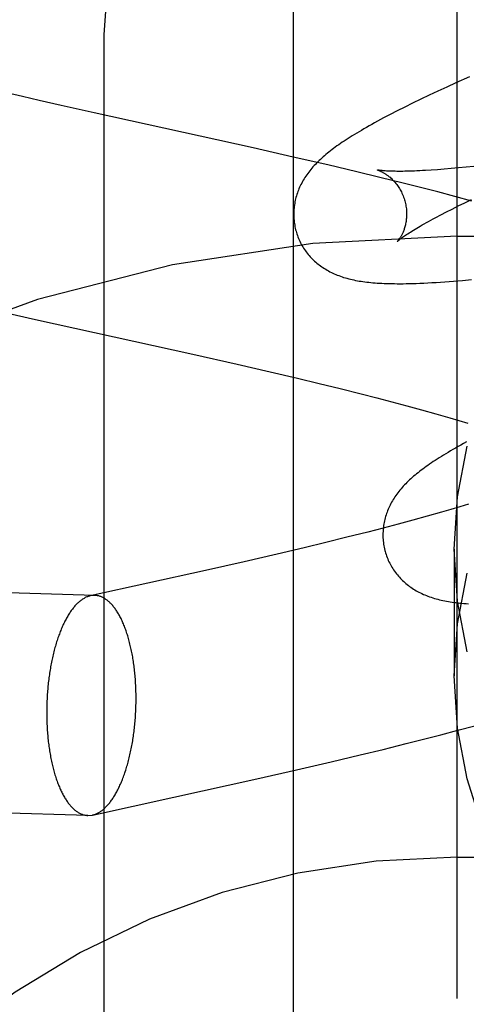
# Model space of a CAD drawing. Header units: inches. Extents: x 0 to 293, y 0 to 190.
# Tile 35 of 71: x 101.6349 to 101.714, y 97.5151 to 97.6895. Entities that reach past the tile are written whole.
import ezdxf

# ---------------------------------------------------------------- set-up
doc = ezdxf.new("R2010")
doc.units = ezdxf.units.IN
doc.header["$LTSCALE"] = 16.12069
doc.header["$MEASUREMENT"] = 0
doc.linetypes.add('HIDDEN', pattern=[0.2, 0.1, -0.1])
doc.layers.add('DEFAULT_2', color=8, linetype='HIDDEN')
doc.layers.add('RIGHTHAND_DOOR_ASSEMBLY', color=7, linetype='CONTINUOUS')

msp = doc.modelspace()

# ---------------------------------------------------------------- linework, layer by layer
at = {"layer": 'DEFAULT_2', "color": 8, "linetype": 'HIDDEN'}
for p, q in [((101.71242, 94.29202), (101.71242, 99.79252)), ((101.64992, 96.94386), (101.64992, 97.68691)), ((101.71463, 97.67945), (101.71218, 97.67834)), ((101.71058, 97.67761), (101.70902, 97.67689)), ((101.71218, 97.67834), (101.71058, 97.67761)), ((101.63545, 97.67593), (101.63263, 97.6766)), ((101.63841, 97.67524), (101.63545, 97.67593)), ((101.64231, 97.67434), (101.63841, 97.67524)), ((101.70598, 97.67545), (101.70453, 97.67474)), ((101.70749, 97.67617), (101.70598, 97.67545)), ((101.70902, 97.67689), (101.70749, 97.67617)), ((101.64812, 97.67304), (101.64231, 97.67434)), ((101.70313, 97.67405), (101.70181, 97.67339)), ((101.70453, 97.67474), (101.70313, 97.67405)), ((101.67632, 97.66682), (101.64812, 97.67304)), ((101.70181, 97.67339), (101.70057, 97.67275)), ((101.68339, 97.66522), (101.67632, 97.66682)), ((101.68952, 97.66381), (101.68339, 97.66522)), ((101.69465, 97.6626), (101.68952, 97.66381)), ((101.71014, 97.66306), (101.70896, 97.66297)), ((101.71137, 97.66316), (101.71014, 97.66306)), ((101.71266, 97.66328), (101.71137, 97.66316)), ((101.714, 97.6634), (101.71266, 97.66328)), ((101.71539, 97.66354), (101.714, 97.6634)), ((101.69875, 97.6616), (101.69465, 97.6626)), ((101.70286, 97.66059), (101.69875, 97.6616)), ((101.70896, 97.66297), (101.70784, 97.66289)), ((101.70593, 97.65981), (101.70286, 97.66059)), ((101.70898, 97.65903), (101.70593, 97.65981)), ((101.71203, 97.65823), (101.70898, 97.65903)), ((101.71505, 97.65741), (101.71203, 97.65823)), ((101.71051, 97.65548), (101.71154, 97.656)), ((101.71154, 97.656), (101.71262, 97.65654)), ((101.71262, 97.65654), (101.71376, 97.6571)), ((101.71376, 97.6571), (101.71495, 97.65767)), ((101.70863, 97.65449), (101.70954, 97.65497)), ((101.70954, 97.65497), (101.71051, 97.65548)), ((101.71242, 97.65119), (102.21242, 97.65119)), ((101.7118, 97.64322), (101.71339, 97.64336)), ((101.71339, 97.64336), (101.71499, 97.6435)), ((101.63229, 97.63765), (101.63774, 97.63642)), ((101.63774, 97.63642), (101.66559, 97.63028)), ((101.66559, 97.63028), (101.67345, 97.62851)), ((101.67345, 97.62851), (101.67931, 97.62716)), ((101.67931, 97.62716), (101.68414, 97.62603)), ((101.68414, 97.62603), (101.68796, 97.62511)), ((101.68796, 97.62511), (101.69173, 97.62418)), ((101.69173, 97.62418), (101.69544, 97.62325)), ((101.69544, 97.62325), (101.69818, 97.62255)), ((101.69818, 97.62255), (101.70087, 97.62185)), ((101.70087, 97.62185), (101.70351, 97.62114)), ((101.70351, 97.62114), (101.7061, 97.62044)), ((101.7061, 97.62044), (101.70863, 97.61973)), ((101.70863, 97.61973), (101.7111, 97.61903)), ((101.7111, 97.61903), (101.71272, 97.61855)), ((101.71272, 97.61855), (101.7143, 97.61809)), ((101.71446, 97.60371), (101.71289, 97.60324)), ((101.70965, 97.6023), (101.70714, 97.60159)), ((101.71128, 97.60277), (101.70965, 97.6023)), ((101.71289, 97.60324), (101.71128, 97.60277)), ((101.70196, 97.60018), (101.6993, 97.59948)), ((101.70458, 97.60089), (101.70196, 97.60018)), ((101.70714, 97.60159), (101.70458, 97.60089)), ((101.69658, 97.59878), (101.6929, 97.59785)), ((101.6993, 97.59948), (101.69658, 97.59878)), ((101.68915, 97.59692), (101.68535, 97.596)), ((101.6929, 97.59785), (101.68915, 97.59692)), ((101.68535, 97.596), (101.68054, 97.59487)), ((101.71192, 97.59577), (101.71192, 97.57328)), ((101.64825, 97.58755), (101.44078, 97.59399)), ((101.6747, 97.59352), (101.66784, 97.59196)), ((101.68054, 97.59487), (101.6747, 97.59352)), ((101.66784, 97.59196), (101.64745, 97.58747)), ((101.64825, 97.58755), (101.64745, 97.58747)), ((101.70952, 97.56286), (101.71256, 97.56366)), ((101.71256, 97.56366), (101.71557, 97.56447)), ((101.70341, 97.56129), (101.70647, 97.56207)), ((101.70647, 97.56207), (101.70952, 97.56286)), ((101.69522, 97.55928), (101.69932, 97.56028)), ((101.69932, 97.56028), (101.70341, 97.56129)), ((101.6901, 97.55807), (101.69522, 97.55928)), ((101.67692, 97.55505), (101.68398, 97.55665)), ((101.68398, 97.55665), (101.6901, 97.55807)), ((101.64704, 97.54856), (101.43957, 97.55501)), ((101.66227, 97.55181), (101.67692, 97.55505)), ((101.64785, 97.54864), (101.66227, 97.55181)), ((101.64704, 97.54856), (101.64785, 97.54864)), ((101.71242, 97.54119), (102.21242, 97.54119))]:
    msp.add_line(p, q, dxfattribs=at)
for points in [[(101.64992, 97.68691), (101.65055, 97.69652), (101.65245, 97.70598), (101.65559, 97.71512), (101.65991, 97.72378), (101.66534, 97.73182), (101.67179, 97.7391), (101.67916, 97.7455), (101.68733, 97.75089), (101.69614, 97.75519), (101.70545, 97.75832), (101.7151, 97.76021), (101.72492, 97.76085)], [(101.70057, 97.67275), (101.69998, 97.67244), (101.6994, 97.67214), (101.69885, 97.67184), (101.69831, 97.67155), (101.6978, 97.67127), (101.6973, 97.67099), (101.69681, 97.67072), (101.69635, 97.67045), (101.6959, 97.6702), (101.69546, 97.66994), (101.69504, 97.66969), (101.69463, 97.66945), (101.69423, 97.6692), (101.69385, 97.66897), (101.69347, 97.66873), (101.69311, 97.6685), (101.69276, 97.66827), (101.69242, 97.66805), (101.69208, 97.66782), (101.69176, 97.6676), (101.69144, 97.66738), (101.69113, 97.66717), (101.69083, 97.66695), (101.69054, 97.66673), (101.69026, 97.66652), (101.68998, 97.66631), (101.68971, 97.66609), (101.68944, 97.66588), (101.68918, 97.66566), (101.68893, 97.66545)], [(101.68893, 97.66545), (101.68868, 97.66523), (101.68844, 97.66502), (101.6882, 97.6648), (101.68797, 97.66458), (101.68774, 97.66436), (101.68752, 97.66414), (101.68731, 97.66392), (101.6871, 97.66369), (101.68689, 97.66347), (101.6867, 97.66324), (101.6865, 97.66301), (101.68632, 97.66278), (101.68613, 97.66254), (101.68596, 97.66231), (101.68579, 97.66207), (101.68563, 97.66183), (101.68547, 97.66159), (101.68531, 97.66135), (101.68517, 97.66111), (101.68503, 97.66086), (101.68489, 97.66061), (101.68476, 97.66036), (101.68464, 97.66011), (101.68452, 97.65986), (101.68441, 97.65961), (101.68431, 97.65935), (101.68421, 97.6591), (101.68412, 97.65885), (101.68404, 97.65859), (101.68396, 97.65833), (101.68388, 97.65807), (101.68382, 97.65781), (101.68375, 97.65755), (101.6837, 97.65728), (101.68365, 97.65701), (101.6836, 97.65674), (101.68357, 97.65647), (101.68354, 97.6562), (101.68351, 97.65592), (101.6835, 97.65565), (101.68348, 97.65537), (101.68348, 97.65509), (101.68348, 97.65481), (101.68349, 97.65454), (101.68351, 97.65426), (101.68353, 97.65398), (101.68356, 97.6537), (101.6836, 97.65342), (101.68365, 97.65315), (101.6837, 97.65287), (101.68376, 97.6526), (101.68382, 97.65232), (101.68389, 97.65209)], [(101.69832, 97.66291), (101.6983, 97.66292), (101.69829, 97.66292), (101.6983, 97.66292), (101.69831, 97.66291), (101.69833, 97.66291), (101.69836, 97.6629), (101.6984, 97.66289), (101.69844, 97.66287), (101.69849, 97.66286), (101.69855, 97.66283), (101.69861, 97.66281), (101.69868, 97.66278), (101.69875, 97.66275), (101.69883, 97.66272), (101.69891, 97.66268), (101.69899, 97.66264), (101.69908, 97.6626), (101.69918, 97.66255), (101.69927, 97.6625), (101.69937, 97.66244), (101.69948, 97.66238), (101.69959, 97.66232), (101.6997, 97.66225), (101.69981, 97.66217), (101.69992, 97.66209), (101.70004, 97.66201), (101.70016, 97.66192), (101.70029, 97.66182), (101.70041, 97.66172), (101.70054, 97.66162), (101.70066, 97.6615), (101.70079, 97.66139), (101.70092, 97.66126), (101.70105, 97.66113), (101.70119, 97.66099), (101.70132, 97.66085), (101.70145, 97.66069), (101.70158, 97.66053), (101.70171, 97.66037), (101.70184, 97.66019), (101.70196, 97.66001), (101.70209, 97.65983), (101.70221, 97.65963), (101.70233, 97.65943), (101.70244, 97.65923), (101.70255, 97.65902), (101.70265, 97.6588), (101.70275, 97.65858), (101.70285, 97.65836), (101.70294, 97.65813), (101.70302, 97.65789), (101.7031, 97.65766), (101.70316, 97.65745)], [(101.70784, 97.66289), (101.70679, 97.66283), (101.70628, 97.6628), (101.70579, 97.66278), (101.70531, 97.66276), (101.70486, 97.66274), (101.70441, 97.66272), (101.70398, 97.66271), (101.70357, 97.6627), (101.70317, 97.66269), (101.70279, 97.66268), (101.70243, 97.66268), (101.70208, 97.66268), (101.70175, 97.66268), (101.70144, 97.66269), (101.70114, 97.66269), (101.70085, 97.6627), (101.70059, 97.66271), (101.70034, 97.66272), (101.7001, 97.66273), (101.69988, 97.66274), (101.69968, 97.66275), (101.69949, 97.66277), (101.69932, 97.66278), (101.69916, 97.6628), (101.69902, 97.66281), (101.69889, 97.66283), (101.69878, 97.66284), (101.69868, 97.66285), (101.69859, 97.66287), (101.69851, 97.66288), (101.69845, 97.66289), (101.69839, 97.6629), (101.69835, 97.66291), (101.69832, 97.66291), (101.69832, 97.66291)], [(101.70316, 97.65745), (101.70321, 97.65724), (101.70327, 97.657), (101.70332, 97.65675), (101.70336, 97.65651), (101.7034, 97.65627), (101.70343, 97.65603), (101.70345, 97.65579), (101.70346, 97.65555), (101.70347, 97.65532), (101.70347, 97.65508), (101.70347, 97.65486), (101.70346, 97.65463), (101.70344, 97.65441), (101.70342, 97.6542), (101.7034, 97.65399), (101.70337, 97.65379), (101.70333, 97.65359), (101.7033, 97.65339), (101.70325, 97.65321), (101.70321, 97.65303), (101.70316, 97.65285), (101.70311, 97.65268), (101.70306, 97.65252), (101.70301, 97.65237), (101.70296, 97.65222), (101.7029, 97.65207), (101.70284, 97.65193), (101.70278, 97.6518), (101.70273, 97.65167), (101.70267, 97.65155), (101.70261, 97.65143), (101.70255, 97.65132), (101.70249, 97.65122), (101.70244, 97.65112), (101.70238, 97.65102), (101.70232, 97.65093), (101.70227, 97.65085), (101.70222, 97.65077), (101.70217, 97.6507), (101.70212, 97.65063), (101.70207, 97.65056), (101.70203, 97.65051), (101.70199, 97.65046), (101.70195, 97.65041), (101.70192, 97.65037), (101.70189, 97.65033), (101.70186, 97.65031), (101.70184, 97.65028), (101.70183, 97.65027), (101.70182, 97.65026), (101.70181, 97.65025)], [(101.70181, 97.65025), (101.70182, 97.65026), (101.70184, 97.65028), (101.70186, 97.6503), (101.70189, 97.65033), (101.70193, 97.65036), (101.70198, 97.6504), (101.70204, 97.65045), (101.70211, 97.65051), (101.70219, 97.65057), (101.70229, 97.65065), (101.70239, 97.65073), (101.7025, 97.65081), (101.70263, 97.65091), (101.70277, 97.65101), (101.70293, 97.65112), (101.70309, 97.65123), (101.70328, 97.65136), (101.70347, 97.65149), (101.70368, 97.65163), (101.70391, 97.65177), (101.70415, 97.65193), (101.7044, 97.65209), (101.70467, 97.65225), (101.70496, 97.65242), (101.70526, 97.6526), (101.70557, 97.65279), (101.7059, 97.65298), (101.70624, 97.65318), (101.7066, 97.65338), (101.70698, 97.65359), (101.70737, 97.65381), (101.70777, 97.65403), (101.70819, 97.65426), (101.70863, 97.65449)], [(101.68389, 97.65209), (101.68395, 97.65186), (101.68404, 97.6516), (101.68413, 97.65133), (101.68423, 97.65107), (101.68433, 97.65081), (101.68444, 97.65055), (101.68456, 97.6503), (101.68468, 97.65004), (101.68481, 97.6498), (101.68494, 97.64955), (101.68509, 97.64931), (101.68523, 97.64908), (101.68538, 97.64885), (101.68554, 97.64862), (101.6857, 97.6484), (101.68587, 97.64818), (101.68604, 97.64797), (101.68622, 97.64776), (101.6864, 97.64755), (101.68659, 97.64735), (101.68677, 97.64716), (101.68697, 97.64697), (101.68717, 97.64678), (101.68737, 97.6466), (101.68757, 97.64643), (101.68778, 97.64626), (101.68799, 97.64609), (101.68821, 97.64593), (101.68844, 97.64577), (101.68866, 97.64562), (101.6889, 97.64546), (101.68914, 97.64532), (101.68938, 97.64517), (101.68963, 97.64503), (101.68988, 97.6449), (101.69014, 97.64477), (101.6904, 97.64465), (101.69066, 97.64453), (101.69093, 97.64441), (101.6912, 97.6443), (101.69147, 97.6442), (101.69175, 97.64409), (101.69204, 97.644), (101.69232, 97.6439), (101.69262, 97.64382), (101.69291, 97.64373), (101.69321, 97.64365), (101.69351, 97.64358), (101.69382, 97.6435), (101.69413, 97.64344), (101.69444, 97.64337), (101.69476, 97.64331), (101.69508, 97.64325), (101.69541, 97.6432), (101.69574, 97.64315), (101.69608, 97.64311), (101.69643, 97.64306), (101.69678, 97.64302), (101.69714, 97.64298), (101.69751, 97.64295), (101.69789, 97.64292), (101.69827, 97.64289), (101.69867, 97.64287), (101.69908, 97.64284), (101.6995, 97.64282), (101.69993, 97.64281), (101.70038, 97.64279), (101.70084, 97.64278), (101.70132, 97.64278), (101.70181, 97.64277), (101.70232, 97.64277), (101.70285, 97.64277), (101.7034, 97.64278), (101.70397, 97.64279), (101.70457, 97.64281), (101.70519, 97.64283), (101.70583, 97.64285), (101.70651, 97.64288), (101.70721, 97.64292), (101.70794, 97.64296), (101.70869, 97.643), (101.70945, 97.64305), (101.71023, 97.6431), (101.7118, 97.64322)], [(101.71408, 97.61475), (101.71357, 97.61446), (101.71307, 97.61419), (101.71259, 97.61392), (101.71212, 97.61365), (101.71167, 97.61339), (101.71123, 97.61314), (101.71081, 97.61289), (101.7104, 97.61264), (101.71001, 97.6124), (101.70962, 97.61217), (101.70925, 97.61193), (101.70888, 97.6117), (101.70853, 97.61147), (101.70819, 97.61125), (101.70786, 97.61102), (101.70753, 97.6108), (101.70722, 97.61058), (101.70691, 97.61036), (101.70661, 97.61015), (101.70632, 97.60993), (101.70603, 97.60972), (101.70576, 97.60951), (101.70549, 97.60929), (101.70522, 97.60908), (101.70496, 97.60886), (101.70471, 97.60865)], [(101.71192, 97.59577), (101.7125, 97.60501), (101.71418, 97.61399)], [(101.70471, 97.60865), (101.70446, 97.60843), (101.70422, 97.60822), (101.70398, 97.608), (101.70375, 97.60778), (101.70353, 97.60756), (101.70331, 97.60734), (101.70309, 97.60712), (101.70288, 97.60689), (101.70268, 97.60667), (101.70248, 97.60644), (101.70229, 97.60621), (101.7021, 97.60598), (101.70192, 97.60575), (101.70175, 97.60551), (101.70158, 97.60527), (101.70141, 97.60504), (101.70125, 97.6048), (101.7011, 97.60455), (101.70095, 97.60431), (101.70081, 97.60406), (101.70068, 97.60381), (101.70055, 97.60356), (101.70043, 97.60331), (101.70031, 97.60306), (101.7002, 97.60281), (101.7001, 97.60256), (101.7, 97.60231), (101.69991, 97.60205), (101.69983, 97.6018), (101.69975, 97.60154), (101.69967, 97.60128), (101.69961, 97.60102), (101.69954, 97.60075), (101.69949, 97.60049), (101.69944, 97.60022), (101.69939, 97.59995), (101.69936, 97.59968), (101.69933, 97.5994), (101.6993, 97.59913), (101.69929, 97.59885), (101.69928, 97.59858), (101.69927, 97.5983), (101.69927, 97.59802), (101.69928, 97.59774), (101.6993, 97.59746), (101.69932, 97.59719), (101.69936, 97.59691), (101.69939, 97.59663), (101.69944, 97.59635), (101.69949, 97.59608), (101.69955, 97.5958), (101.69962, 97.59553), (101.69968, 97.5953)], [(101.69968, 97.5953), (101.69974, 97.59507), (101.69983, 97.5948), (101.69992, 97.59454), (101.70002, 97.59428), (101.70012, 97.59402), (101.70023, 97.59376), (101.70035, 97.59351), (101.70047, 97.59326), (101.7006, 97.59301), (101.70073, 97.59277), (101.70087, 97.59253), (101.70102, 97.59229), (101.70117, 97.59206), (101.70133, 97.59183), (101.70149, 97.59161), (101.70166, 97.59139), (101.70183, 97.59118), (101.70201, 97.59097), (101.70219, 97.59077), (101.70237, 97.59057), (101.70256, 97.59037), (101.70275, 97.59018), (101.70295, 97.59), (101.70315, 97.58982), (101.70336, 97.58964), (101.70357, 97.58947), (101.70378, 97.58931), (101.704, 97.58914), (101.70422, 97.58899), (101.70445, 97.58883), (101.70468, 97.58868), (101.70492, 97.58853), (101.70516, 97.58839), (101.70541, 97.58825), (101.70566, 97.58811), (101.70592, 97.58799), (101.70618, 97.58786), (101.70644, 97.58774), (101.70671, 97.58763), (101.70698, 97.58752), (101.70725, 97.58741), (101.70753, 97.58731), (101.70781, 97.58721), (101.7081, 97.58712), (101.70839, 97.58703), (101.70869, 97.58694), (101.70898, 97.58686), (101.70929, 97.58679), (101.70959, 97.58672), (101.7099, 97.58665), (101.71022, 97.58658), (101.71053, 97.58652), (101.71086, 97.58647), (101.71118, 97.58641), (101.71152, 97.58636), (101.71185, 97.58632), (101.7122, 97.58627), (101.71254, 97.58623), (101.7129, 97.5862), (101.71326, 97.58616), (101.71363, 97.58613), (101.71402, 97.5861), (101.71441, 97.58608)], [(101.71418, 97.57754), (101.7125, 97.58652), (101.71192, 97.59577)], [(101.71192, 97.57328), (101.7125, 97.58252), (101.71418, 97.5915)], [(101.64745, 97.58747), (101.64741, 97.58746), (101.64729, 97.58743), (101.64717, 97.5874), (101.64705, 97.58736), (101.64693, 97.58731), (101.64681, 97.58727), (101.64669, 97.58721), (101.64657, 97.58716), (101.64646, 97.5871), (101.64634, 97.58703), (101.64622, 97.58696), (101.6461, 97.58689), (101.64599, 97.58681), (101.64587, 97.58673), (101.64575, 97.58664), (101.64564, 97.58655), (101.64552, 97.58646), (101.64541, 97.58636), (101.64529, 97.58625), (101.64518, 97.58615), (101.64506, 97.58604), (101.64495, 97.58592), (101.64484, 97.5858), (101.64473, 97.58568), (101.64462, 97.58555), (101.64451, 97.58542), (101.6444, 97.58528), (101.64429, 97.58514), (101.64418, 97.585), (101.64408, 97.58485), (101.64397, 97.5847), (101.64386, 97.58454), (101.64376, 97.58439), (101.64366, 97.58422), (101.64355, 97.58406), (101.64345, 97.58389), (101.64335, 97.58371), (101.64325, 97.58354), (101.64315, 97.58335), (101.64305, 97.58317), (101.64296, 97.58298), (101.64286, 97.58279), (101.64277, 97.5826), (101.64267, 97.5824), (101.64258, 97.5822), (101.64249, 97.58199), (101.6424, 97.58179), (101.64231, 97.58158), (101.64222, 97.58136), (101.64214, 97.58115), (101.64205, 97.58093), (101.64197, 97.5807), (101.64188, 97.58048), (101.6418, 97.58025), (101.64172, 97.58002), (101.64164, 97.57979), (101.64157, 97.57955), (101.64149, 97.57931), (101.64142, 97.57907), (101.64134, 97.57882), (101.64127, 97.57858), (101.6412, 97.57833), (101.64113, 97.57808), (101.64107, 97.57782), (101.641, 97.57757), (101.64094, 97.57731), (101.64087, 97.57705), (101.64081, 97.57679), (101.64075, 97.57652), (101.6407, 97.57626), (101.64064, 97.57599), (101.64059, 97.57572), (101.64053, 97.57545), (101.64048, 97.57518), (101.64043, 97.5749), (101.64038, 97.57462), (101.64034, 97.57435), (101.64029, 97.57407), (101.64025, 97.57379), (101.64021, 97.5735), (101.64017, 97.57322), (101.64013, 97.57294), (101.64009, 97.57265), (101.64006, 97.57236), (101.64002, 97.57208), (101.63999, 97.57179), (101.63996, 97.5715), (101.63994, 97.57121), (101.63991, 97.57092), (101.63989, 97.57063), (101.63986, 97.57033), (101.63984, 97.57004), (101.63982, 97.56975), (101.63981, 97.56945), (101.63979, 97.56916), (101.63978, 97.56887), (101.63977, 97.56857), (101.63976, 97.56828), (101.63975, 97.56798), (101.63974, 97.56769), (101.63974, 97.5674), (101.63973, 97.5671), (101.63973, 97.56681)], [(101.65556, 97.5693), (101.65556, 97.5696), (101.65555, 97.56989), (101.65555, 97.57018), (101.65554, 97.57047), (101.65554, 97.57077), (101.65553, 97.57106), (101.65551, 97.57135), (101.6555, 97.57164), (101.65548, 97.57193), (101.65547, 97.57221), (101.65545, 97.5725), (101.65543, 97.57279), (101.65541, 97.57307), (101.65538, 97.57336), (101.65536, 97.57364), (101.65533, 97.57392), (101.6553, 97.5742), (101.65527, 97.57448), (101.65523, 97.57476), (101.6552, 97.57503), (101.65516, 97.57531), (101.65513, 97.57558), (101.65509, 97.57585), (101.65504, 97.57612), (101.655, 97.57639), (101.65496, 97.57665), (101.65491, 97.57691), (101.65486, 97.57718), (101.65481, 97.57743), (101.65476, 97.57769), (101.65471, 97.57795), (101.65465, 97.5782), (101.6546, 97.57845), (101.65454, 97.5787), (101.65448, 97.57894), (101.65442, 97.57919), (101.65435, 97.57943), (101.65429, 97.57966), (101.65422, 97.5799), (101.65416, 97.58013), (101.65409, 97.58036), (101.65402, 97.58059), (101.65395, 97.58081), (101.65387, 97.58103), (101.6538, 97.58125), (101.65372, 97.58147), (101.65365, 97.58168), (101.65357, 97.58189), (101.65349, 97.58209), (101.65341, 97.5823), (101.65332, 97.58249), (101.65324, 97.58269), (101.65316, 97.58288), (101.65307, 97.58307), (101.65298, 97.58326), (101.65289, 97.58344), (101.6528, 97.58362), (101.65271, 97.5838), (101.65262, 97.58397), (101.65253, 97.58414), (101.65243, 97.5843), (101.65234, 97.58446), (101.65224, 97.58462), (101.65214, 97.58477), (101.65204, 97.58492), (101.65194, 97.58507), (101.65184, 97.58521), (101.65174, 97.58535), (101.65164, 97.58548), (101.65153, 97.58561), (101.65143, 97.58574), (101.65132, 97.58586), (101.65122, 97.58598), (101.65111, 97.58609), (101.651, 97.5862), (101.65089, 97.58631), (101.65078, 97.58641), (101.65067, 97.5865), (101.65056, 97.5866), (101.65045, 97.58669), (101.65034, 97.58677), (101.65023, 97.58685), (101.65011, 97.58693), (101.65, 97.587), (101.64989, 97.58706), (101.64977, 97.58713), (101.64966, 97.58719), (101.64954, 97.58724), (101.64942, 97.58729), (101.64931, 97.58734), (101.64919, 97.58738), (101.64907, 97.58741), (101.64895, 97.58745), (101.64884, 97.58747), (101.64872, 97.5875), (101.6486, 97.58752), (101.64848, 97.58753), (101.64836, 97.58754), (101.64825, 97.58755)], [(101.74561, 97.5106), (101.7382, 97.51628), (101.73153, 97.52278), (101.72573, 97.53002), (101.72085, 97.53789), (101.71699, 97.54627), (101.71418, 97.55505), (101.7125, 97.56403), (101.71192, 97.57328)], [(101.64785, 97.54864), (101.64788, 97.54865), (101.648, 97.54868), (101.64812, 97.54871), (101.64824, 97.54875), (101.64836, 97.5488), (101.64848, 97.54884), (101.6486, 97.54889), (101.64872, 97.54895), (101.64884, 97.54901), (101.64895, 97.54908), (101.64907, 97.54915), (101.64919, 97.54922), (101.64931, 97.5493), (101.64942, 97.54938), (101.64954, 97.54947), (101.64966, 97.54956), (101.64977, 97.54965), (101.64989, 97.54975), (101.65, 97.54985), (101.65011, 97.54996), (101.65023, 97.55007), (101.65034, 97.55019), (101.65045, 97.55031), (101.65056, 97.55043), (101.65067, 97.55056), (101.65078, 97.55069), (101.65089, 97.55083), (101.651, 97.55097), (101.65111, 97.55111), (101.65122, 97.55126), (101.65132, 97.55141), (101.65143, 97.55157), (101.65153, 97.55172), (101.65164, 97.55189), (101.65174, 97.55205), (101.65184, 97.55222), (101.65194, 97.5524), (101.65204, 97.55257), (101.65214, 97.55275), (101.65224, 97.55294), (101.65234, 97.55313), (101.65243, 97.55332), (101.65253, 97.55351), (101.65262, 97.55371), (101.65271, 97.55391), (101.6528, 97.55411), (101.65289, 97.55432), (101.65298, 97.55453), (101.65307, 97.55475), (101.65316, 97.55496), (101.65324, 97.55518), (101.65332, 97.5554), (101.65341, 97.55563), (101.65349, 97.55586), (101.65357, 97.55609), (101.65365, 97.55632), (101.65372, 97.55656), (101.6538, 97.5568), (101.65387, 97.55704), (101.65395, 97.55728), (101.65402, 97.55753), (101.65409, 97.55778), (101.65416, 97.55803), (101.65422, 97.55828), (101.65429, 97.55854), (101.65435, 97.5588), (101.65442, 97.55906), (101.65448, 97.55932), (101.65454, 97.55958), (101.6546, 97.55985), (101.65465, 97.56012), (101.65471, 97.56039), (101.65476, 97.56066), (101.65481, 97.56093), (101.65486, 97.56121), (101.65491, 97.56148), (101.65496, 97.56176), (101.655, 97.56204), (101.65504, 97.56232), (101.65509, 97.5626), (101.65513, 97.56289), (101.65516, 97.56317), (101.6552, 97.56346), (101.65523, 97.56375), (101.65527, 97.56403), (101.6553, 97.56432), (101.65533, 97.56461), (101.65536, 97.5649), (101.65538, 97.56519), (101.65541, 97.56548), (101.65543, 97.56578), (101.65545, 97.56607), (101.65547, 97.56636), (101.65548, 97.56665), (101.6555, 97.56695), (101.65551, 97.56724), (101.65553, 97.56754), (101.65554, 97.56783), (101.65554, 97.56813), (101.65555, 97.56842), (101.65555, 97.56871), (101.65556, 97.56901), (101.65556, 97.5693)], [(101.63973, 97.56681), (101.63973, 97.56651), (101.63974, 97.56622), (101.63974, 97.56593), (101.63975, 97.56564), (101.63976, 97.56534), (101.63977, 97.56505), (101.63978, 97.56476), (101.63979, 97.56447), (101.63981, 97.56418), (101.63982, 97.56389), (101.63984, 97.56361), (101.63986, 97.56332), (101.63989, 97.56304), (101.63991, 97.56275), (101.63994, 97.56247), (101.63996, 97.56219), (101.63999, 97.56191), (101.64002, 97.56163), (101.64006, 97.56135), (101.64009, 97.56108), (101.64013, 97.5608), (101.64017, 97.56053), (101.64021, 97.56026), (101.64025, 97.55999), (101.64029, 97.55972), (101.64034, 97.55946), (101.64038, 97.55919), (101.64043, 97.55893), (101.64048, 97.55867), (101.64053, 97.55842), (101.64059, 97.55816), (101.64064, 97.55791), (101.6407, 97.55766), (101.64075, 97.55741), (101.64081, 97.55717), (101.64087, 97.55692), (101.64094, 97.55668), (101.641, 97.55645), (101.64107, 97.55621), (101.64113, 97.55598), (101.6412, 97.55575), (101.64127, 97.55552), (101.64134, 97.5553), (101.64142, 97.55508), (101.64149, 97.55486), (101.64157, 97.55464), (101.64164, 97.55443), (101.64172, 97.55422), (101.6418, 97.55402), (101.64188, 97.55381), (101.64197, 97.55361), (101.64205, 97.55342), (101.64214, 97.55323), (101.64222, 97.55304), (101.64231, 97.55285), (101.6424, 97.55267), (101.64249, 97.55249), (101.64258, 97.55231), (101.64267, 97.55214), (101.64277, 97.55197), (101.64286, 97.55181), (101.64296, 97.55165), (101.64305, 97.55149), (101.64315, 97.55134), (101.64325, 97.55119), (101.64335, 97.55104), (101.64345, 97.5509), (101.64355, 97.55076), (101.64366, 97.55063), (101.64376, 97.5505), (101.64386, 97.55037), (101.64397, 97.55025), (101.64408, 97.55013), (101.64418, 97.55002), (101.64429, 97.54991), (101.6444, 97.5498), (101.64451, 97.5497), (101.64462, 97.54961), (101.64473, 97.54951), (101.64484, 97.54942), (101.64495, 97.54934), (101.64506, 97.54926), (101.64518, 97.54918), (101.64529, 97.54911), (101.64541, 97.54904), (101.64552, 97.54898), (101.64564, 97.54892), (101.64575, 97.54887), (101.64587, 97.54882), (101.64599, 97.54877), (101.6461, 97.54873), (101.64622, 97.5487), (101.64634, 97.54866), (101.64646, 97.54864), (101.64657, 97.54861), (101.64669, 97.54859), (101.64681, 97.54858), (101.64693, 97.54857), (101.64704, 97.54856)]]:
    msp.add_lwpolyline(points, dxfattribs=at)
for radius in [0.25, 0.14]:
    msp.add_arc((101.71242, 97.40119), radius, 90, 270, dxfattribs=at)
at = {"layer": 'RIGHTHAND_DOOR_ASSEMBLY', "color": 3, "linetype": 'Continuous'}
msp.add_line((101.68342, 86.00919), (101.68342, 108.50919), dxfattribs=at)

doc.saveas('drawing.dxf')
